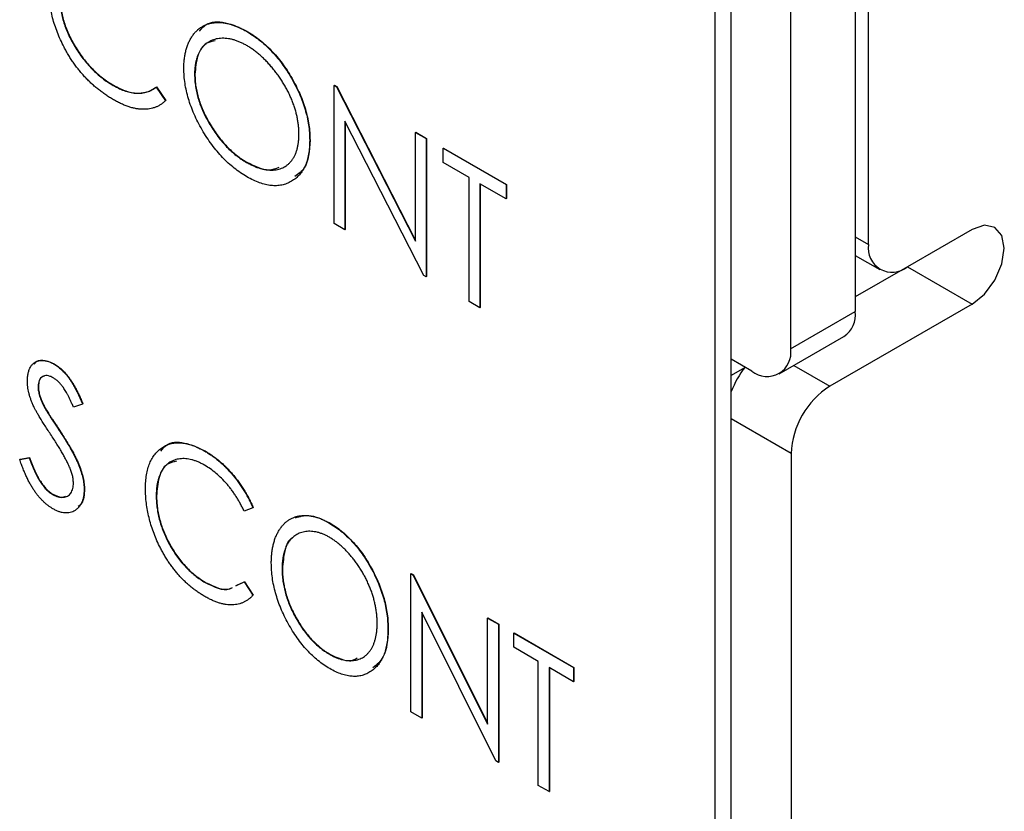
# Model space of a CAD drawing. Header units: millimetres. Extents: x 0 to 420, y 0 to 297.
# Tile 73 of 106: x 331.82 to 337.21, y 205.16 to 209.49. Entities that reach past the tile are written whole.
import ezdxf

# ---------------------------------------------------------------- set-up
doc = ezdxf.new("R2010")
doc.units = ezdxf.units.MM

msp = doc.modelspace()

# ---------------------------------------------------------------- linework, layer by layer
at = {"color": 7, "linetype": 'Continuous', "lineweight": 25}
for p, q in [((336.4684, 208.2631), (336.4684, 230.965)), ((336.3955, 230.9254), (336.3955, 207.8969)), ((336.0419, 230.7213), (336.0419, 207.6928)), ((335.7172, 181.2815), (335.7172, 229.6207)), ((335.6288, 181.2304), (335.6288, 220.0774)), ((333.0618, 209.4314), (333.0636, 209.4324)), ((332.7806, 209.1933), (332.7823, 209.1943)), ((332.3358, 209.1332), (332.3375, 209.1342)), ((332.5696, 209.1242), (332.5714, 209.1252)), ((332.5696, 209.1242), (332.6211, 209.0495)), ((332.5714, 209.1252), (332.6228, 209.0505)), ((333.5445, 209.1334), (333.5463, 209.1344)), ((333.5445, 208.3772), (333.5445, 209.1334)), ((333.5445, 209.1334), (333.5568, 209.1262)), ((333.5463, 209.1344), (333.5586, 209.1273)), ((333.5568, 209.1262), (333.5586, 209.1273)), ((333.5568, 209.1262), (333.9895, 208.2814)), ((333.5586, 209.1273), (333.9895, 208.2858)), ((332.6211, 209.0495), (332.6228, 209.0505)), ((334.0348, 208.0942), (333.6033, 208.9371)), ((333.6033, 208.9371), (333.6033, 208.3433)), ((333.6051, 208.9336), (333.6051, 208.3443)), ((333.9895, 208.8765), (333.9912, 208.8775)), ((333.9895, 208.2814), (333.9895, 208.8765)), ((333.9895, 208.8765), (334.0482, 208.8426)), ((333.9912, 208.8775), (334.05, 208.8436)), ((333.4102, 208.8331), (333.412, 208.8341)), ((334.0482, 208.8426), (334.05, 208.8436)), ((334.0482, 208.8426), (334.0482, 208.0864)), ((334.05, 208.8436), (334.05, 208.0874)), ((334.1406, 208.7893), (334.1423, 208.7903)), ((334.1406, 208.7117), (334.1406, 208.7893)), ((334.1406, 208.7893), (334.4848, 208.5906)), ((334.1423, 208.7903), (334.4865, 208.5916)), ((333.0647, 208.7124), (333.0665, 208.7134)), ((334.2833, 208.6293), (334.1406, 208.7117)), ((334.2833, 207.9507), (334.2833, 208.6293)), ((334.4848, 208.513), (334.342, 208.5954)), ((334.342, 208.5954), (334.342, 207.9168)), ((334.3438, 208.5944), (334.3438, 207.9178)), ((334.4848, 208.5906), (334.4865, 208.5916)), ((334.4848, 208.5906), (334.4848, 208.513)), ((334.4865, 208.5916), (334.4865, 208.514)), ((334.4848, 208.513), (334.4865, 208.514)), ((333.6033, 208.3433), (333.5445, 208.3772)), ((333.6033, 208.3433), (333.6051, 208.3443)), ((337.0341, 208.3447), (336.6805, 208.1405)), ((336.3955, 208.2037), (336.5305, 208.1257)), ((336.6805, 208.1405), (336.3955, 207.9759)), ((336.685, 208.1432), (336.6805, 208.1405)), ((336.6805, 208.1405), (337.0341, 207.9364)), ((334.0482, 208.0864), (334.0348, 208.0942)), ((334.0482, 208.0864), (334.05, 208.0874)), ((334.342, 207.9168), (334.2833, 207.9507)), ((334.342, 207.9168), (334.3438, 207.9178)), ((336.0419, 207.6928), (336.3955, 207.8969)), ((337.0341, 207.9364), (336.2562, 207.4874)), ((335.9798, 207.5554), (336.3333, 207.7595)), ((335.8298, 207.5703), (335.7172, 207.6353)), ((332.0107, 207.609), (332.0125, 207.61)), ((335.7899, 207.5933), (335.7944, 207.5906)), ((331.9243, 207.4856), (331.9261, 207.4866)), ((331.9623, 207.3659), (331.9641, 207.367)), ((332.1677, 207.3903), (332.118, 207.3725)), ((332.1677, 207.3903), (332.1695, 207.3914)), ((332.04, 207.2458), (332.0417, 207.2468)), ((331.8235, 207.0874), (331.8754, 207.0958)), ((331.8235, 207.0874), (331.8253, 207.0884)), ((331.8253, 207.0884), (331.8771, 207.0968)), ((331.8754, 207.0958), (331.8771, 207.0968)), ((332.8365, 207.1323), (332.8382, 207.1333)), ((336.0441, 207.1199), (336.0441, 203.5272)), ((332.0032, 206.8959), (332.005, 206.8969)), ((332.1761, 206.9232), (332.1779, 206.9242)), ((332.5707, 206.8875), (332.5725, 206.8885)), ((333.0996, 206.8223), (333.0516, 206.8045)), ((333.0996, 206.8223), (333.1014, 206.8233)), ((333.5154, 206.7403), (333.5172, 206.7414)), ((333.2591, 206.4878), (333.2609, 206.4888)), ((333.9643, 206.4618), (333.966, 206.4629)), ((333.9643, 205.7057), (333.9643, 206.4618)), ((333.9643, 206.4618), (333.9766, 206.4547)), ((333.966, 206.4629), (333.9784, 206.4557)), ((333.9766, 206.4547), (333.9784, 206.4557)), ((333.9766, 206.4547), (334.384, 205.6389)), ((333.9784, 206.4557), (334.384, 205.6435)), ((332.8386, 206.4137), (332.8403, 206.4147)), ((333.007, 206.3957), (333.0516, 206.4168)), ((333.0088, 206.3967), (333.0355, 206.4094)), ((333.0516, 206.4168), (333.0533, 206.4178)), ((333.0516, 206.4168), (333.0996, 206.3441)), ((333.0533, 206.4178), (333.1014, 206.3451)), ((333.0996, 206.3441), (333.1014, 206.3451)), ((334.4294, 205.4372), (334.023, 206.251)), ((334.023, 206.251), (334.023, 205.6718)), ((334.0248, 206.2474), (334.0248, 205.6728)), ((334.384, 206.2195), (334.3858, 206.2205)), ((334.384, 205.6389), (334.384, 206.2195)), ((334.384, 206.2195), (334.4428, 206.1856)), ((334.3858, 206.2205), (334.4446, 206.1866)), ((334.4428, 206.1856), (334.4446, 206.1866)), ((334.4428, 206.1856), (334.4428, 205.4294)), ((334.4446, 206.1866), (334.4446, 205.4305)), ((333.8383, 206.1568), (333.8401, 206.1578)), ((334.5267, 206.1371), (334.5285, 206.1382)), ((334.5267, 206.0596), (334.5267, 206.1371)), ((334.5267, 206.1371), (334.8541, 205.9481)), ((334.5285, 206.1382), (334.8559, 205.9491)), ((333.518, 206.0215), (333.5198, 206.0225)), ((334.6611, 205.982), (334.5267, 206.0596)), ((334.6611, 205.3034), (334.6611, 205.982)), ((334.8541, 205.8706), (334.7198, 205.9481)), ((334.7198, 205.9481), (334.7198, 205.2695)), ((334.7216, 205.9471), (334.7216, 205.2705)), ((334.8541, 205.9481), (334.8559, 205.9491)), ((334.8541, 205.9481), (334.8541, 205.8706)), ((334.8559, 205.9491), (334.8559, 205.8716)), ((334.8541, 205.8706), (334.8559, 205.8716)), ((334.023, 205.6718), (333.9643, 205.7057)), ((334.023, 205.6718), (334.0248, 205.6728)), ((334.4428, 205.4294), (334.4294, 205.4372)), ((334.4428, 205.4294), (334.4446, 205.4305)), ((334.7198, 205.2695), (334.6611, 205.3034)), ((334.7198, 205.2695), (334.7216, 205.2705))]:
    msp.add_line(p, q, dxfattribs=at)
at = {"color": 8, "linetype": 'Continuous', "lineweight": 25}
for p, q in [((336.3955, 208.3051), (336.4684, 208.2631)), ((335.7888, 207.5874), (335.7172, 207.546)), ((336.059, 207.6012), (336.2562, 207.4874)), ((336.0441, 207.1199), (335.7172, 207.3087))]:
    msp.add_line(p, q, dxfattribs=at)
at = {"color": 7, "linetype": 'Continuous', "lineweight": 25, "flags": 128}
msp.add_lwpolyline([(337.0341, 207.9364), (337.1017, 207.991), (337.1591, 208.0683), (337.1974, 208.1567), (337.2108, 208.2426), (337.1974, 208.3129), (337.1591, 208.357), (337.1017, 208.3682), (337.0341, 208.3447)], dxfattribs=at)
at = {"color": 7, "linetype": 'Continuous', "lineweight": 25}
for centre, radius, start, end in [((336.5977, 208.2421), 0.131, 170.786, 309.2033), ((336.2528, 207.8787), 0.1439, 304.0564, 7.2558), ((335.9126, 207.6718), 0.131, 230.7967, 9.214), ((336.1957, 207.2774), 0.5115, 142.0572, 159.2971), ((336.5047, 207.099), 0.461, 122.6055, 177.3945)]:
    msp.add_arc(centre, radius, start, end, dxfattribs=at)
for points, knots in [([(332.0661, 209.3435), (332.0595, 209.3568), (332.0463, 209.3831), (332.0294, 209.4231), (332.015, 209.4631), (332.0033, 209.503), (331.9942, 209.5428), (331.9879, 209.5825), (331.9838, 209.6223), (331.9833, 209.648), (331.983, 209.6611)], [0, 0, 0, 0, 0.124329, 0.247156, 0.36878, 0.490734, 0.613614, 0.738958, 0.867311, 1, 1, 1, 1]), ([(332.0418, 209.622), (332.042, 209.6107), (332.0425, 209.5885), (332.0466, 209.554), (332.0529, 209.5196), (332.0623, 209.4849), (332.0739, 209.4501), (332.0885, 209.4153), (332.1055, 209.3803), (332.125, 209.3458), (332.1464, 209.3121), (332.1694, 209.2801), (332.1938, 209.2504), (332.2195, 209.2226), (332.2467, 209.1969), (332.2752, 209.1734), (332.305, 209.1516), (332.3254, 209.1394), (332.3358, 209.1332)], [0, 0, 0, 0, 0.064323, 0.12629, 0.186726, 0.246146, 0.305576, 0.365429, 0.426326, 0.48884, 0.551725, 0.613919, 0.675484, 0.737334, 0.800229, 0.864502, 0.931041, 1, 1, 1, 1]), ([(332.0436, 209.623), (332.0438, 209.6117), (332.0443, 209.5895), (332.0484, 209.555), (332.0547, 209.5206), (332.0641, 209.4859), (332.0757, 209.4512), (332.0903, 209.4163), (332.1072, 209.3814), (332.1268, 209.3468), (332.1482, 209.3132), (332.1711, 209.2812), (332.1956, 209.2514), (332.2213, 209.2236), (332.2484, 209.1979), (332.2769, 209.1744), (332.3068, 209.1526), (332.3272, 209.1404), (332.3375, 209.1342)], [0, 0, 0, 0, 0.064323, 0.12629, 0.186726, 0.246146, 0.305576, 0.365429, 0.426326, 0.48884, 0.551725, 0.613919, 0.675484, 0.737334, 0.800229, 0.864502, 0.931041, 1, 1, 1, 1]), ([(332.7218, 209.2269), (332.7219, 209.2358), (332.7221, 209.2536), (332.7245, 209.2788), (332.728, 209.3029), (332.733, 209.3256), (332.7395, 209.3469), (332.7471, 209.3671), (332.7565, 209.3857), (332.7671, 209.4031), (332.779, 209.4189), (332.792, 209.4327), (332.8059, 209.445), (332.8211, 209.455), (332.8371, 209.4634), (332.8542, 209.4699), (332.8723, 209.4746), (332.8915, 209.4773), (332.9112, 209.4783), (332.9316, 209.4771), (332.9523, 209.4743), (332.9734, 209.4695), (332.9949, 209.4629), (333.0169, 209.4542), (333.0392, 209.4441), (333.0542, 209.4357), (333.0618, 209.4314)], [0, 0, 0, 0, 0.043209, 0.085873, 0.12812, 0.170152, 0.211918, 0.253753, 0.296006, 0.338443, 0.381015, 0.42282, 0.464089, 0.505126, 0.545975, 0.586985, 0.628339, 0.670084, 0.711992, 0.753039, 0.794049, 0.834886, 0.875498, 0.916547, 0.958004, 1, 1, 1, 1]), ([(332.8066, 209.4296), (332.8183, 209.4435), (332.852, 209.483), (332.9459, 209.4855), (333.0244, 209.4501), (333.0636, 209.4324)], [0, 0, 0, 0, 0.212104, 0.606082, 1, 1, 1, 1]), ([(333.0618, 209.4314), (333.0739, 209.4241), (333.0977, 209.4096), (333.1327, 209.3841), (333.1662, 209.3556), (333.1983, 209.3247), (333.2287, 209.2908), (333.2576, 209.2543), (333.285, 209.2151), (333.3105, 209.1735), (333.3338, 209.1307), (333.3543, 209.0877), (333.3716, 209.0447), (333.3857, 209.0019), (333.3968, 208.9592), (333.4044, 208.9168), (333.4093, 208.8743), (333.4099, 208.847), (333.4102, 208.8331)], [0, 0, 0, 0, 0.06657, 0.130749, 0.193413, 0.254989, 0.316114, 0.377262, 0.439401, 0.502971, 0.566525, 0.628231, 0.689091, 0.749345, 0.81017, 0.87161, 0.934869, 1, 1, 1, 1]), ([(333.0636, 209.4324), (333.0757, 209.4251), (333.0995, 209.4106), (333.1345, 209.3851), (333.1679, 209.3566), (333.2, 209.3258), (333.2304, 209.2918), (333.2594, 209.2553), (333.2867, 209.2161), (333.3122, 209.1745), (333.3356, 209.1318), (333.3561, 209.0887), (333.3733, 209.0458), (333.3875, 209.0029), (333.3986, 208.9603), (333.4062, 208.9178), (333.4111, 208.8754), (333.4117, 208.848), (333.412, 208.8341)], [0, 0, 0, 0, 0.06657, 0.130749, 0.193413, 0.254989, 0.316114, 0.377262, 0.439401, 0.502971, 0.566525, 0.628231, 0.689091, 0.749345, 0.81017, 0.87161, 0.934869, 1, 1, 1, 1]), ([(333.0647, 209.3522), (333.0585, 209.3557), (333.0461, 209.3627), (333.0277, 209.371), (333.0096, 209.3782), (332.9917, 209.3839), (332.9741, 209.3877), (332.9566, 209.3904), (332.9395, 209.3914), (332.9227, 209.391), (332.9065, 209.3893), (332.8911, 209.3858), (332.8766, 209.381), (332.8631, 209.3747), (332.8505, 209.3669), (332.8386, 209.3579), (332.8279, 209.347), (332.8181, 209.3349), (332.8093, 209.3215), (332.8015, 209.3069), (332.7951, 209.2909), (332.7899, 209.2737), (332.7855, 209.2555), (332.7828, 209.2358), (332.7808, 209.2153), (332.7806, 209.2007), (332.7806, 209.1933)], [0, 0, 0, 0, 0.042023, 0.083645, 0.124984, 0.166247, 0.207702, 0.249631, 0.291742, 0.334743, 0.37746, 0.419556, 0.461044, 0.502096, 0.542891, 0.583801, 0.624864, 0.666225, 0.707399, 0.748557, 0.789655, 0.83074, 0.87207, 0.913993, 0.956498, 1, 1, 1, 1]), ([(332.8934, 209.3771), (332.8772, 209.3743), (332.8337, 209.3667), (332.792, 209.3004), (332.7856, 209.2297), (332.7823, 209.1943)], [0, 0, 0, 0, 0.2282156, 0.6140298, 1, 1, 1, 1]), ([(333.3514, 208.8672), (333.3514, 208.8746), (333.3512, 208.8892), (333.3492, 208.9118), (333.3464, 208.9345), (333.3423, 208.9573), (333.3371, 208.9802), (333.3306, 209.0033), (333.323, 209.0265), (333.3142, 209.0498), (333.3044, 209.073), (333.2936, 209.096), (333.2818, 209.1185), (333.2692, 209.1408), (333.2555, 209.1627), (333.2408, 209.1841), (333.2252, 209.2053), (333.2088, 209.2258), (333.1918, 209.2458), (333.1744, 209.2646), (333.1567, 209.2823), (333.1389, 209.2989), (333.1206, 209.3141), (333.1022, 209.328), (333.0835, 209.3411), (333.071, 209.3485), (333.0647, 209.3522)], [0, 0, 0, 0, 0.042915, 0.08513, 0.126473, 0.167453, 0.207976, 0.248249, 0.28875, 0.32967, 0.370537, 0.411129, 0.451819, 0.492406, 0.533486, 0.575263, 0.617441, 0.660672, 0.70394, 0.746868, 0.789079, 0.831104, 0.873238, 0.915166, 0.957381, 1, 1, 1, 1]), ([(332.3362, 209.0554), (332.3291, 209.0595), (332.3152, 209.0677), (332.2946, 209.0813), (332.2746, 209.0954), (332.2552, 209.1103), (332.2363, 209.1256), (332.218, 209.1421), (332.2003, 209.1589), (332.1831, 209.1766), (332.1664, 209.195), (332.1503, 209.2141), (332.1349, 209.234), (332.1199, 209.2544), (332.1055, 209.2757), (332.0918, 209.2976), (332.0785, 209.3202), (332.0702, 209.3357), (332.0661, 209.3435)], [0, 0, 0, 0, 0.069663, 0.13775, 0.203917, 0.26878, 0.332414, 0.394754, 0.45618, 0.516996, 0.577396, 0.637198, 0.696999, 0.756756, 0.816554, 0.876948, 0.938132, 1, 1, 1, 1]), ([(333.0671, 208.6335), (333.0552, 208.6406), (333.0318, 208.6548), (332.9975, 208.6803), (332.9645, 208.7082), (332.933, 208.739), (332.9029, 208.7727), (332.8741, 208.8092), (332.8469, 208.8486), (332.8214, 208.8901), (332.7981, 208.9328), (332.7777, 208.9758), (332.7605, 209.0186), (332.7464, 209.061), (332.7352, 209.1032), (332.7276, 209.145), (332.7227, 209.1866), (332.7221, 209.2133), (332.7218, 209.2269)], [0, 0, 0, 0, 0.065819, 0.129747, 0.192072, 0.253459, 0.31457, 0.37628, 0.439026, 0.503267, 0.567493, 0.629705, 0.691, 0.751452, 0.812004, 0.87315, 0.935635, 1, 1, 1, 1]), ([(332.7806, 209.1933), (332.7808, 209.1822), (332.7813, 209.1604), (332.7854, 209.1266), (332.7917, 209.0927), (332.801, 209.0584), (332.8127, 209.0239), (332.8271, 208.9893), (332.8442, 208.9545), (332.8636, 208.9199), (332.8848, 208.8863), (332.9073, 208.8546), (332.9309, 208.8251), (332.9556, 208.7979), (332.9813, 208.7728), (333.0082, 208.7503), (333.0361, 208.7296), (333.0551, 208.7182), (333.0647, 208.7124)], [0, 0, 0, 0, 0.064504, 0.1268993, 0.1877465, 0.2481497, 0.3085861, 0.369583, 0.431827, 0.4961797, 0.5606679, 0.6235045, 0.6852604, 0.7465368, 0.8083274, 0.8704862, 0.9343169, 1, 1, 1, 1]), ([(332.7823, 209.1943), (332.7826, 209.1832), (332.783, 209.1615), (332.7872, 209.1276), (332.7935, 209.0937), (332.8028, 209.0594), (332.8145, 209.025), (332.8289, 208.9903), (332.846, 208.9555), (332.8654, 208.9209), (332.8866, 208.8873), (332.9091, 208.8556), (332.9327, 208.8261), (332.9574, 208.7989), (332.9831, 208.7738), (333.01, 208.7513), (333.0378, 208.7306), (333.0568, 208.7192), (333.0665, 208.7134)], [0, 0, 0, 0, 0.064504, 0.1268993, 0.1877465, 0.2481497, 0.3085861, 0.369583, 0.431827, 0.4961797, 0.5606679, 0.6235045, 0.6852604, 0.7465368, 0.8083274, 0.8704862, 0.9343169, 1, 1, 1, 1]), ([(332.3358, 209.1332), (332.3472, 209.1269), (332.3697, 209.1147), (332.4027, 209.1017), (332.4343, 209.0933), (332.4645, 209.0897), (332.4932, 209.0911), (332.5204, 209.0971), (332.5462, 209.108), (332.5617, 209.1187), (332.5696, 209.1242)], [0, 0, 0, 0, 0.128515, 0.252949, 0.374755, 0.49594, 0.617181, 0.740909, 0.867811, 1, 1, 1, 1]), ([(332.3375, 209.1342), (332.349, 209.128), (332.3715, 209.1157), (332.4045, 209.1027), (332.4361, 209.0943), (332.4662, 209.0907), (332.4949, 209.0921), (332.5222, 209.0981), (332.548, 209.109), (332.5635, 209.1197), (332.5714, 209.1252)], [0, 0, 0, 0, 0.128515, 0.252949, 0.374755, 0.49594, 0.617181, 0.740909, 0.867811, 1, 1, 1, 1]), ([(332.6211, 209.0495), (332.6169, 209.0457), (332.6087, 209.0382), (332.5953, 209.0286), (332.5812, 209.0204), (332.5663, 209.0138), (332.5508, 209.0085), (332.5343, 209.005), (332.5171, 209.003), (332.4993, 209.0024), (332.4808, 209.0033), (332.4617, 209.006), (332.4421, 209.0102), (332.422, 209.0159), (332.4012, 209.0233), (332.38, 209.0325), (332.3583, 209.0429), (332.3436, 209.0512), (332.3362, 209.0554)], [0, 0, 0, 0, 0.061674, 0.123053, 0.183475, 0.243727, 0.304279, 0.364863, 0.425946, 0.487391, 0.54922, 0.611144, 0.673529, 0.736961, 0.800785, 0.866013, 0.932101, 1, 1, 1, 1]), ([(333.0647, 208.7124), (333.0712, 208.7087), (333.084, 208.7015), (333.1031, 208.6926), (333.1219, 208.685), (333.1403, 208.6791), (333.1582, 208.6747), (333.1759, 208.6715), (333.1931, 208.6704), (333.21, 208.6704), (333.2262, 208.6721), (333.2416, 208.6751), (333.2559, 208.68), (333.2694, 208.6861), (333.2821, 208.6937), (333.2938, 208.7028), (333.3044, 208.7136), (333.3142, 208.7257), (333.323, 208.7393), (333.3306, 208.754), (333.3371, 208.7699), (333.3423, 208.787), (333.3464, 208.8053), (333.3492, 208.8248), (333.3512, 208.8453), (333.3514, 208.8599), (333.3514, 208.8672)], [0, 0, 0, 0, 0.043633, 0.086538, 0.129177, 0.171436, 0.213416, 0.255266, 0.297369, 0.339941, 0.382347, 0.423953, 0.464871, 0.505572, 0.546003, 0.586568, 0.627065, 0.668271, 0.709549, 0.750428, 0.791096, 0.832027, 0.873136, 0.914611, 0.956956, 1, 1, 1, 1]), ([(333.4102, 208.8331), (333.4099, 208.8197), (333.4093, 208.7932), (333.4044, 208.7567), (333.3968, 208.7233), (333.3858, 208.6934), (333.3717, 208.6668), (333.3544, 208.6438), (333.334, 208.6241), (333.3107, 208.6081), (333.2854, 208.5957), (333.2582, 208.5879), (333.2298, 208.584), (333.1998, 208.5852), (333.1687, 208.5903), (333.136, 208.6003), (333.102, 208.6143), (333.0788, 208.627), (333.0671, 208.6335)], [0, 0, 0, 0, 0.065227, 0.128569, 0.19032, 0.251378, 0.312388, 0.373789, 0.436431, 0.500567, 0.564687, 0.627136, 0.688455, 0.749246, 0.810155, 0.871671, 0.934773, 1, 1, 1, 1]), ([(333.412, 208.8341), (333.4082, 208.7762), (333.4022, 208.686), (333.3487, 208.6488), (333.3296, 208.6355)], [0, 0, 0, 0, 0.64292, 1, 1, 1, 1]), ([(333.0665, 208.7134), (333.1091, 208.6924), (333.1758, 208.6596), (333.226, 208.6794), (333.2441, 208.6866)], [0, 0, 0, 0, 0.6401, 1, 1, 1, 1]), ([(331.8655, 207.5163), (331.8657, 207.5242), (331.8662, 207.5398), (331.8698, 207.5607), (331.8756, 207.5794), (331.8837, 207.5955), (331.8941, 207.6086), (331.9063, 207.6189), (331.9207, 207.6253), (331.9366, 207.6289), (331.954, 207.6289), (331.9722, 207.6261), (331.9913, 207.6193), (332.0042, 207.6124), (332.0107, 207.609)], [0, 0, 0, 0, 0.088291, 0.174419, 0.258423, 0.342317, 0.425287, 0.506935, 0.587922, 0.670559, 0.753145, 0.834844, 0.916686, 1, 1, 1, 1]), ([(331.902, 207.6078), (331.9068, 207.6138), (331.9207, 207.6315), (331.9613, 207.6329), (331.9954, 207.6176), (332.0125, 207.61)], [0, 0, 0, 0, 0.206178, 0.603207, 1, 1, 1, 1]), ([(332.0107, 207.609), (332.0177, 207.6047), (332.0315, 207.5961), (332.0519, 207.5789), (332.0714, 207.5589), (332.0872, 207.5398), (332.0994, 207.5227), (332.1089, 207.5083), (332.1183, 207.4923), (332.1281, 207.4749), (332.1378, 207.4558), (332.1479, 207.4354), (332.1578, 207.4134), (332.1643, 207.3982), (332.1677, 207.3903)], [0, 0, 0, 0, 0.103822, 0.205919, 0.309231, 0.415653, 0.47222, 0.532858, 0.597819, 0.667857, 0.743177, 0.823448, 0.908942, 1, 1, 1, 1]), ([(332.0125, 207.61), (332.0195, 207.6057), (332.0333, 207.5971), (332.0537, 207.5799), (332.0732, 207.5599), (332.0889, 207.5408), (332.1012, 207.5237), (332.1107, 207.5093), (332.1201, 207.4933), (332.1299, 207.4759), (332.1396, 207.4569), (332.1496, 207.4364), (332.1595, 207.4144), (332.1661, 207.3992), (332.1695, 207.3914)], [0, 0, 0, 0, 0.103822, 0.205919, 0.309231, 0.415653, 0.47222, 0.532858, 0.597819, 0.667857, 0.743177, 0.823448, 0.908942, 1, 1, 1, 1]), ([(332.0073, 207.5334), (332.0015, 207.5365), (331.9901, 207.5425), (331.974, 207.5462), (331.9595, 207.5459), (331.9472, 207.5408), (331.937, 207.5321), (331.9295, 207.52), (331.9251, 207.5043), (331.9245, 207.4919), (331.9243, 207.4856)], [0, 0, 0, 0, 0.133507, 0.258557, 0.380724, 0.504971, 0.628085, 0.748901, 0.871477, 1, 1, 1, 1]), ([(331.9586, 207.5422), (331.9536, 207.5412), (331.9406, 207.5386), (331.9285, 207.5183), (331.9269, 207.4972), (331.9261, 207.4866)], [0, 0, 0, 0, 0.2366142, 0.6181372, 1, 1, 1, 1]), ([(332.118, 207.3725), (332.1152, 207.3789), (332.1099, 207.3911), (332.1019, 207.4087), (332.0942, 207.4248), (332.0867, 207.4394), (332.0796, 207.4527), (332.0728, 207.4645), (332.0663, 207.475), (332.0581, 207.4868), (332.0478, 207.4997), (332.0348, 207.5133), (332.0212, 207.5246), (332.012, 207.5305), (332.0073, 207.5334)], [0, 0, 0, 0, 0.1025572, 0.1969113, 0.2843952, 0.3644161, 0.4372148, 0.5035358, 0.5636019, 0.6164505, 0.7146691, 0.8089542, 0.9041323, 1, 1, 1, 1]), ([(331.8978, 207.3826), (331.8952, 207.3885), (331.8901, 207.4003), (331.8835, 207.4178), (331.8779, 207.435), (331.8736, 207.4519), (331.8699, 207.4685), (331.8673, 207.4849), (331.8659, 207.5009), (331.8656, 207.5112), (331.8655, 207.5163)], [0, 0, 0, 0, 0.130877, 0.257719, 0.382316, 0.506626, 0.628302, 0.751527, 0.87547, 1, 1, 1, 1]), ([(331.9243, 207.4856), (331.9244, 207.4815), (331.9246, 207.4733), (331.9263, 207.4603), (331.9287, 207.447), (331.9323, 207.4331), (331.9374, 207.4181), (331.9442, 207.402), (331.9525, 207.3843), (331.9589, 207.3723), (331.9623, 207.3659)], [0, 0, 0, 0, 0.110385, 0.220503, 0.331137, 0.443585, 0.563154, 0.695062, 0.839762, 1, 1, 1, 1]), ([(331.9261, 207.4866), (331.9261, 207.4825), (331.9263, 207.4743), (331.928, 207.4613), (331.9305, 207.448), (331.9341, 207.4341), (331.9392, 207.4191), (331.946, 207.403), (331.9543, 207.3854), (331.9607, 207.3733), (331.9641, 207.367)], [0, 0, 0, 0, 0.110385, 0.220503, 0.331137, 0.443585, 0.563154, 0.695062, 0.839762, 1, 1, 1, 1]), ([(331.9925, 207.2251), (331.9864, 207.2342), (331.9748, 207.2518), (331.9585, 207.2772), (331.944, 207.3004), (331.9313, 207.3212), (331.9203, 207.3397), (331.911, 207.356), (331.9036, 207.37), (331.8996, 207.3787), (331.8978, 207.3826)], [0, 0, 0, 0, 0.1795352, 0.3445064, 0.4921306, 0.6246399, 0.7420993, 0.843179, 0.9295396, 1, 1, 1, 1]), ([(331.9623, 207.3659), (331.9636, 207.3637), (331.9666, 207.3585), (331.9721, 207.3496), (331.9793, 207.3383), (331.9881, 207.3245), (331.9986, 207.3082), (332.011, 207.2896), (332.0249, 207.2685), (332.0348, 207.2537), (332.04, 207.2458)], [0, 0, 0, 0, 0.053039, 0.126288, 0.218872, 0.334457, 0.469409, 0.625738, 0.802267, 1, 1, 1, 1]), ([(331.9641, 207.367), (331.9653, 207.3648), (331.9683, 207.3595), (331.9739, 207.3506), (331.9811, 207.3393), (331.9899, 207.3255), (332.0004, 207.3092), (332.0128, 207.2907), (332.0267, 207.2695), (332.0365, 207.2547), (332.0417, 207.2468)], [0, 0, 0, 0, 0.053039, 0.126288, 0.218872, 0.334457, 0.469409, 0.625738, 0.802267, 1, 1, 1, 1]), ([(332.0966, 207.0444), (332.0941, 207.0502), (332.0887, 207.0624), (332.0793, 207.0812), (332.0684, 207.1016), (332.0562, 207.1235), (332.0423, 207.1468), (332.0271, 207.1716), (332.0104, 207.198), (331.9986, 207.2158), (331.9925, 207.2251)], [0, 0, 0, 0, 0.092213, 0.193119, 0.303009, 0.423363, 0.552489, 0.69176, 0.840671, 1, 1, 1, 1]), ([(332.04, 207.2458), (332.0463, 207.2362), (332.0584, 207.2176), (332.0757, 207.1902), (332.0914, 207.1642), (332.1056, 207.1395), (332.1183, 207.1163), (332.1293, 207.0944), (332.1389, 207.0739), (332.1494, 207.0487), (332.16, 207.019), (332.1694, 206.9849), (332.175, 206.9528), (332.1758, 206.933), (332.1761, 206.9232)], [0, 0, 0, 0, 0.093761, 0.181614, 0.264342, 0.341677, 0.41338, 0.479975, 0.541968, 0.599292, 0.705911, 0.807015, 0.904485, 1, 1, 1, 1]), ([(332.0417, 207.2468), (332.048, 207.2373), (332.0602, 207.2187), (332.0774, 207.1912), (332.0932, 207.1652), (332.1073, 207.1406), (332.12, 207.1173), (332.1311, 207.0955), (332.1407, 207.075), (332.1512, 207.0498), (332.1618, 207.02), (332.1712, 206.9859), (332.1768, 206.9538), (332.1775, 206.934), (332.1779, 206.9242)], [0, 0, 0, 0, 0.093761, 0.181614, 0.264342, 0.341677, 0.41338, 0.479975, 0.541968, 0.599292, 0.705911, 0.807015, 0.904485, 1, 1, 1, 1]), ([(332.5119, 206.9266), (332.5122, 206.94), (332.5127, 206.9664), (332.5172, 207.0031), (332.5243, 207.0366), (332.5345, 207.0666), (332.5475, 207.0934), (332.5636, 207.1168), (332.5825, 207.1368), (332.604, 207.1534), (332.6277, 207.1662), (332.6531, 207.1748), (332.6802, 207.1786), (332.7085, 207.1785), (332.7385, 207.1737), (332.7699, 207.1643), (332.8027, 207.1508), (332.8251, 207.1385), (332.8365, 207.1323)], [0, 0, 0, 0, 0.067236, 0.132194, 0.195391, 0.257388, 0.318778, 0.380515, 0.442528, 0.505942, 0.569171, 0.630524, 0.690882, 0.750747, 0.811024, 0.872201, 0.934998, 1, 1, 1, 1]), ([(332.5951, 207.1329), (332.6048, 207.1448), (332.6353, 207.1822), (332.7236, 207.1869), (332.8, 207.1512), (332.8382, 207.1333)], [0, 0, 0, 0, 0.189094, 0.594324, 1, 1, 1, 1]), ([(331.8754, 207.0958), (331.8799, 207.0832), (331.8887, 207.0592), (331.9033, 207.025), (331.9185, 206.9944), (331.9343, 206.9673), (331.9506, 206.9438), (331.9676, 206.9239), (331.9853, 206.9074), (331.9973, 206.8998), (332.0032, 206.8959)], [0, 0, 0, 0, 0.165307, 0.315251, 0.451801, 0.576089, 0.690151, 0.796612, 0.898685, 1, 1, 1, 1]), ([(331.8771, 207.0968), (331.8817, 207.0842), (331.8905, 207.0602), (331.905, 207.026), (331.9203, 206.9954), (331.936, 206.9683), (331.9524, 206.9448), (331.9694, 206.9249), (331.987, 206.9085), (331.999, 206.9008), (332.005, 206.8969)], [0, 0, 0, 0, 0.165307, 0.315251, 0.451801, 0.576089, 0.690151, 0.796612, 0.898685, 1, 1, 1, 1]), ([(332.8349, 207.0557), (332.8289, 207.059), (332.817, 207.0657), (332.7993, 207.0736), (332.782, 207.0804), (332.7649, 207.0855), (332.7483, 207.089), (332.7319, 207.0913), (332.7159, 207.0916), (332.7003, 207.0907), (332.6854, 207.088), (332.6712, 207.0842), (332.658, 207.0787), (332.6455, 207.072), (332.6339, 207.0638), (332.6232, 207.0541), (332.6134, 207.043), (332.6045, 207.0306), (332.5964, 207.017), (332.5897, 207.0018), (332.5837, 206.9859), (332.5791, 206.9683), (332.5752, 206.95), (332.5726, 206.9303), (332.571, 206.9095), (332.5708, 206.8949), (332.5707, 206.8875)], [0, 0, 0, 0, 0.042054, 0.083393, 0.124454, 0.165461, 0.206316, 0.247114, 0.288563, 0.330315, 0.372018, 0.413257, 0.453959, 0.494537, 0.53495, 0.575397, 0.616502, 0.657759, 0.699337, 0.740877, 0.782508, 0.824785, 0.867453, 0.910542, 0.954879, 1, 1, 1, 1]), ([(332.8365, 207.1323), (332.8434, 207.1282), (332.8571, 207.1201), (332.8774, 207.1064), (332.8971, 207.0916), (332.9164, 207.0759), (332.9353, 207.0594), (332.9535, 207.0415), (332.9712, 207.0227), (332.9884, 207.0031), (333.005, 206.9827), (333.0209, 206.9615), (333.0359, 206.9398), (333.0503, 206.9175), (333.0638, 206.8946), (333.0766, 206.871), (333.0887, 206.8469), (333.0959, 206.8305), (333.0996, 206.8223)], [0, 0, 0, 0, 0.0670023, 0.1329421, 0.1972118, 0.2608139, 0.3235398, 0.3858805, 0.4478395, 0.5096474, 0.5715368, 0.6324426, 0.693319, 0.7537865, 0.8146451, 0.8755569, 0.9376593, 1, 1, 1, 1]), ([(332.8382, 207.1333), (332.8451, 207.1292), (332.8588, 207.1211), (332.8791, 207.1074), (332.8989, 207.0926), (332.9182, 207.0769), (332.937, 207.0604), (332.9553, 207.0425), (332.973, 207.0238), (332.9902, 207.0041), (333.0068, 206.9837), (333.0226, 206.9625), (333.0377, 206.9408), (333.0521, 206.9185), (333.0655, 206.8956), (333.0784, 206.872), (333.0904, 206.8479), (333.0977, 206.8315), (333.1014, 206.8233)], [0, 0, 0, 0, 0.0670023, 0.1329421, 0.1972118, 0.2608139, 0.3235398, 0.3858805, 0.4478395, 0.5096474, 0.5715368, 0.6324426, 0.693319, 0.7537865, 0.8146451, 0.8755569, 0.9376593, 1, 1, 1, 1]), ([(332.0053, 206.8172), (332.0008, 206.8199), (331.9919, 206.8253), (331.9786, 206.8349), (331.9656, 206.8451), (331.953, 206.8568), (331.9407, 206.8692), (331.9286, 206.8826), (331.9169, 206.8972), (331.9055, 206.9127), (331.8944, 206.9296), (331.8836, 206.9478), (331.8729, 206.9675), (331.8626, 206.9887), (331.8525, 207.0113), (331.8425, 207.0353), (331.8328, 207.0608), (331.8267, 207.0784), (331.8235, 207.0874)], [0, 0, 0, 0, 0.0550891, 0.1094474, 0.1633229, 0.2167671, 0.2698736, 0.3241478, 0.3789692, 0.4347078, 0.4924671, 0.5537069, 0.6180223, 0.6861318, 0.7578925, 0.834258, 0.9146681, 1, 1, 1, 1]), ([(332.1174, 206.9582), (332.1171, 206.9646), (332.1165, 206.9777), (332.1126, 206.9988), (332.1059, 207.0213), (332.0998, 207.0365), (332.0966, 207.0444)], [0, 0, 0, 0, 0.238336, 0.482311, 0.73314, 1, 1, 1, 1]), ([(332.6822, 207.0782), (332.6633, 207.0738), (332.6185, 207.0635), (332.5804, 206.9918), (332.5751, 206.923), (332.5725, 206.8885)], [0, 0, 0, 0, 0.267699, 0.633658, 1, 1, 1, 1]), ([(333.0516, 206.8045), (333.0483, 206.8115), (333.0417, 206.8253), (333.0309, 206.8456), (333.0197, 206.8652), (333.0082, 206.8843), (332.9959, 206.9025), (332.9833, 206.9201), (332.9702, 206.9371), (332.952, 206.9589), (332.9283, 206.9844), (332.8983, 207.0117), (332.867, 207.036), (332.8457, 207.0491), (332.8349, 207.0557)], [0, 0, 0, 0, 0.065249, 0.129752, 0.19303, 0.255253, 0.317083, 0.378287, 0.439499, 0.500949, 0.623295, 0.74628, 0.871322, 1, 1, 1, 1]), ([(332.0032, 206.8959), (332.0084, 206.8931), (332.0185, 206.8876), (332.0335, 206.8825), (332.048, 206.8796), (332.0617, 206.8794), (332.0746, 206.8814), (332.0858, 206.8863), (332.0955, 206.8933), (332.1033, 206.903), (332.1096, 206.9144), (332.1141, 206.9275), (332.1168, 206.9421), (332.1172, 206.9528), (332.1174, 206.9582)], [0, 0, 0, 0, 0.086779, 0.172012, 0.257, 0.344091, 0.430347, 0.513787, 0.595624, 0.677565, 0.75969, 0.839996, 0.919133, 1, 1, 1, 1]), ([(332.5884, 206.6128), (332.5822, 206.6258), (332.57, 206.6516), (332.5546, 206.6908), (332.5414, 206.7301), (332.5306, 206.7694), (332.5222, 206.8089), (332.5162, 206.8483), (332.5126, 206.8878), (332.5122, 206.9135), (332.5119, 206.9266)], [0, 0, 0, 0, 0.122254, 0.24342, 0.364291, 0.486273, 0.609794, 0.736233, 0.865843, 1, 1, 1, 1]), ([(332.005, 206.8969), (332.022, 206.8887), (332.0488, 206.8758), (332.069, 206.884), (332.0764, 206.887)], [0, 0, 0, 0, 0.631672, 1, 1, 1, 1]), ([(332.1761, 206.9232), (332.176, 206.9165), (332.1757, 206.9033), (332.1732, 206.885), (332.1695, 206.868), (332.1639, 206.8529), (332.157, 206.839), (332.1482, 206.8271), (332.1381, 206.8167), (332.1265, 206.8079), (332.1139, 206.801), (332.1004, 206.7964), (332.0862, 206.7939), (332.0713, 206.7941), (332.0558, 206.7964), (332.0395, 206.8008), (332.0227, 206.8076), (332.0112, 206.814), (332.0053, 206.8172)], [0, 0, 0, 0, 0.064367, 0.127345, 0.188922, 0.250384, 0.312021, 0.374404, 0.437663, 0.502985, 0.567803, 0.63098, 0.692076, 0.752595, 0.813028, 0.874016, 0.936113, 1, 1, 1, 1]), ([(332.1779, 206.9242), (332.1762, 206.8947), (332.1739, 206.8535), (332.1509, 206.8351), (332.1443, 206.8299)], [0, 0, 0, 0, 0.716451, 1, 1, 1, 1]), ([(332.5707, 206.8875), (332.5709, 206.8762), (332.5713, 206.854), (332.575, 206.8198), (332.5808, 206.7857), (332.5894, 206.7515), (332.5999, 206.7174), (332.6132, 206.6833), (332.6285, 206.6493), (332.6463, 206.6157), (332.6659, 206.5832), (332.6868, 206.5523), (332.7091, 206.5238), (332.7326, 206.4973), (332.7573, 206.4729), (332.7833, 206.4509), (332.8105, 206.4306), (332.8291, 206.4194), (332.8386, 206.4137)], [0, 0, 0, 0, 0.067402, 0.132225, 0.195291, 0.256964, 0.318228, 0.379385, 0.441024, 0.503862, 0.566597, 0.627855, 0.688166, 0.748276, 0.808707, 0.870424, 0.93412, 1, 1, 1, 1]), ([(332.5725, 206.8885), (332.5727, 206.8772), (332.5731, 206.8551), (332.5768, 206.8208), (332.5826, 206.7867), (332.5911, 206.7525), (332.6016, 206.7184), (332.6149, 206.6843), (332.6303, 206.6503), (332.6481, 206.6167), (332.6677, 206.5842), (332.6885, 206.5533), (332.7109, 206.5248), (332.7343, 206.4983), (332.759, 206.4739), (332.785, 206.4519), (332.8123, 206.4316), (332.8309, 206.4204), (332.8403, 206.4147)], [0, 0, 0, 0, 0.067402, 0.132225, 0.195291, 0.256964, 0.318228, 0.379385, 0.441024, 0.503862, 0.566597, 0.627855, 0.688166, 0.748276, 0.808707, 0.870424, 0.93412, 1, 1, 1, 1]), ([(333.2003, 206.5214), (333.2004, 206.5304), (333.2007, 206.5481), (333.2027, 206.5735), (333.2059, 206.5977), (333.2107, 206.6205), (333.2166, 206.6422), (333.2238, 206.6627), (333.2325, 206.6817), (333.2424, 206.6995), (333.2533, 206.7158), (333.2654, 206.7301), (333.2782, 206.743), (333.2922, 206.7538), (333.3072, 206.7627), (333.323, 206.7701), (333.3398, 206.7755), (333.3575, 206.779), (333.3757, 206.781), (333.3947, 206.7805), (333.4139, 206.7786), (333.4335, 206.7747), (333.4534, 206.769), (333.4738, 206.7613), (333.4944, 206.7521), (333.5084, 206.7443), (333.5154, 206.7403)], [0, 0, 0, 0, 0.0448113, 0.0890115, 0.1327501, 0.1762331, 0.2192718, 0.2623245, 0.305647, 0.348979, 0.3922422, 0.4346099, 0.4761839, 0.517236, 0.5581645, 0.5987917, 0.6396676, 0.6806378, 0.7214671, 0.7617594, 0.8014818, 0.8409531, 0.8803811, 0.9197263, 0.9597164, 1, 1, 1, 1]), ([(333.3332, 206.7679), (333.3563, 206.7752), (333.4102, 206.792), (333.4783, 206.7598), (333.5172, 206.7414)], [0, 0, 0, 0, 0.430612, 1, 1, 1, 1]), ([(333.5154, 206.7403), (333.5267, 206.7335), (333.5488, 206.72), (333.5813, 206.6959), (333.6123, 206.6689), (333.642, 206.6393), (333.6701, 206.6066), (333.6971, 206.5714), (333.7224, 206.5332), (333.746, 206.4927), (333.7676, 206.451), (333.7866, 206.4088), (333.8026, 206.3666), (333.8157, 206.3244), (333.826, 206.2822), (333.8331, 206.2401), (333.8375, 206.1979), (333.8381, 206.1706), (333.8383, 206.1568)], [0, 0, 0, 0, 0.0641116, 0.1260296, 0.1867093, 0.2461503, 0.3057713, 0.3660505, 0.4273837, 0.490821, 0.5546355, 0.61692, 0.6789542, 0.7406658, 0.8033137, 0.8668576, 0.9324139, 1, 1, 1, 1]), ([(333.5172, 206.7414), (333.5284, 206.7345), (333.5505, 206.7211), (333.5831, 206.6969), (333.614, 206.6699), (333.6438, 206.6403), (333.6719, 206.6076), (333.6988, 206.5724), (333.7241, 206.5342), (333.7478, 206.4938), (333.7694, 206.452), (333.7883, 206.4098), (333.8044, 206.3676), (333.8174, 206.3254), (333.8277, 206.2832), (333.8349, 206.2411), (333.8393, 206.1989), (333.8398, 206.1716), (333.8401, 206.1578)], [0, 0, 0, 0, 0.0641116, 0.1260296, 0.1867093, 0.2461503, 0.3057713, 0.3660505, 0.4273837, 0.490821, 0.5546355, 0.61692, 0.6789542, 0.7406658, 0.8033137, 0.8668576, 0.9324139, 1, 1, 1, 1]), ([(333.518, 206.6613), (333.5124, 206.6645), (333.5011, 206.6708), (333.4844, 206.6781), (333.4679, 206.6844), (333.4515, 206.6892), (333.4355, 206.6921), (333.4196, 206.6939), (333.404, 206.6941), (333.3887, 206.6928), (333.3739, 206.6902), (333.3599, 206.686), (333.3466, 206.6805), (333.3342, 206.6734), (333.3227, 206.6651), (333.312, 206.6553), (333.3022, 206.644), (333.2932, 206.6314), (333.2851, 206.6175), (333.2782, 206.6024), (333.2723, 206.5861), (333.2674, 206.5688), (333.2638, 206.5501), (333.261, 206.5306), (333.2594, 206.5097), (333.2592, 206.4952), (333.2591, 206.4878)], [0, 0, 0, 0, 0.039956, 0.079513, 0.119111, 0.158682, 0.198528, 0.238944, 0.279928, 0.321669, 0.363487, 0.405034, 0.446304, 0.487242, 0.528249, 0.569305, 0.611035, 0.653354, 0.695583, 0.737902, 0.780492, 0.823231, 0.866218, 0.910046, 0.954473, 1, 1, 1, 1]), ([(333.3173, 206.6589), (333.317, 206.6588), (333.293, 206.6492), (333.2702, 206.5889), (333.264, 206.5222), (333.2609, 206.4888)], [0, 0, 0, 0, 0.006949, 0.503277, 1, 1, 1, 1]), ([(333.7796, 206.1908), (333.7795, 206.1982), (333.7793, 206.2129), (333.7777, 206.2353), (333.7749, 206.2579), (333.7713, 206.2804), (333.7664, 206.3031), (333.7606, 206.3258), (333.7536, 206.3486), (333.7457, 206.3715), (333.7368, 206.3942), (333.7269, 206.4166), (333.7161, 206.4386), (333.7046, 206.4602), (333.6921, 206.4813), (333.6788, 206.5021), (333.6646, 206.5224), (333.6495, 206.5422), (333.634, 206.5613), (333.6182, 206.5792), (333.6021, 206.596), (333.5858, 206.6117), (333.5691, 206.6259), (333.5523, 206.6389), (333.5353, 206.6511), (333.5238, 206.6579), (333.518, 206.6613)], [0, 0, 0, 0, 0.0449232, 0.0890569, 0.1322872, 0.1749861, 0.2171436, 0.2587688, 0.300532, 0.342498, 0.3841405, 0.4253721, 0.466388, 0.5071788, 0.548135, 0.5892175, 0.6308415, 0.6731931, 0.7154869, 0.757043, 0.7977596, 0.8382068, 0.8786932, 0.9189157, 0.9591012, 1, 1, 1, 1]), ([(332.8372, 206.3369), (332.8308, 206.3407), (332.8179, 206.3482), (332.799, 206.361), (332.7805, 206.3741), (332.7626, 206.3881), (332.7451, 206.4027), (332.7283, 206.4182), (332.7119, 206.4344), (332.6961, 206.4512), (332.6808, 206.4689), (332.666, 206.4873), (332.6517, 206.5064), (332.638, 206.5263), (332.6247, 206.5468), (332.612, 206.568), (332.5999, 206.5901), (332.5923, 206.6052), (332.5884, 206.6128)], [0, 0, 0, 0, 0.068335, 0.135464, 0.200567, 0.264774, 0.327263, 0.389343, 0.450083, 0.510699, 0.570569, 0.630747, 0.691051, 0.751063, 0.812002, 0.873718, 0.936106, 1, 1, 1, 1]), ([(333.5204, 205.9425), (333.5093, 205.9492), (333.4876, 205.9624), (333.4558, 205.9865), (333.4252, 206.013), (333.3959, 206.0426), (333.368, 206.075), (333.3414, 206.1104), (333.3162, 206.1485), (333.2925, 206.189), (333.2711, 206.2308), (333.252, 206.2729), (333.2361, 206.3149), (333.2231, 206.3567), (333.2127, 206.3984), (333.2056, 206.4398), (333.2011, 206.4812), (333.2006, 206.5079), (333.2003, 206.5214)], [0, 0, 0, 0, 0.063524, 0.1248797, 0.1851554, 0.2448328, 0.3046269, 0.3650375, 0.4271695, 0.4912698, 0.5555883, 0.6186682, 0.681008, 0.7429033, 0.8052492, 0.8684741, 0.9332171, 1, 1, 1, 1]), ([(333.2591, 206.4878), (333.2593, 206.4768), (333.2597, 206.4551), (333.2634, 206.4215), (333.2692, 206.3879), (333.2777, 206.3541), (333.2883, 206.3203), (333.3016, 206.2864), (333.317, 206.2524), (333.3347, 206.2188), (333.3539, 206.1863), (333.3745, 206.1557), (333.3961, 206.1274), (333.4186, 206.1015), (333.442, 206.0776), (333.4665, 206.0565), (333.492, 206.0372), (333.5093, 206.0267), (333.518, 206.0215)], [0, 0, 0, 0, 0.06753, 0.132738, 0.196163, 0.25879, 0.321017, 0.383435, 0.446363, 0.511011, 0.575079, 0.637133, 0.697793, 0.757163, 0.816573, 0.8765, 0.937463, 1, 1, 1, 1]), ([(333.2609, 206.4888), (333.2611, 206.4778), (333.2615, 206.4561), (333.2652, 206.4225), (333.271, 206.3889), (333.2795, 206.3551), (333.2901, 206.3213), (333.3033, 206.2874), (333.3188, 206.2534), (333.3365, 206.2199), (333.3557, 206.1873), (333.3763, 206.1567), (333.3978, 206.1285), (333.4203, 206.1025), (333.4438, 206.0787), (333.4683, 206.0575), (333.4937, 206.0382), (333.511, 206.0278), (333.5198, 206.0225)], [0, 0, 0, 0, 0.06753, 0.132738, 0.196163, 0.25879, 0.321017, 0.383435, 0.446363, 0.511011, 0.575079, 0.637133, 0.697793, 0.757163, 0.816573, 0.8765, 0.937463, 1, 1, 1, 1]), ([(332.8386, 206.4137), (332.8872, 206.3901), (332.9437, 206.3627), (332.9822, 206.3836), (332.9875, 206.3865)], [0, 0, 0, 0, 0.861101, 1, 1, 1, 1]), ([(332.8403, 206.4147), (332.889, 206.391), (332.9447, 206.3638), (332.9827, 206.3841), (332.9875, 206.3866)], [0, 0, 0, 0, 0.874728, 1, 1, 1, 1]), ([(333.0996, 206.3441), (333.0958, 206.3401), (333.0883, 206.3322), (333.0759, 206.3219), (333.0629, 206.3132), (333.0492, 206.3059), (333.0348, 206.2999), (333.0197, 206.2957), (333.0039, 206.2927), (332.9874, 206.2914), (332.9704, 206.2915), (332.9528, 206.2933), (332.9347, 206.2966), (332.9162, 206.3014), (332.8972, 206.3078), (332.8776, 206.316), (332.8576, 206.3255), (332.8441, 206.3331), (332.8372, 206.3369)], [0, 0, 0, 0, 0.063576, 0.126691, 0.188634, 0.249942, 0.311426, 0.372445, 0.433495, 0.495161, 0.556733, 0.61789, 0.679838, 0.742002, 0.804922, 0.868441, 0.933689, 1, 1, 1, 1]), ([(333.518, 206.0215), (333.5239, 206.0182), (333.5357, 206.0116), (333.5531, 206.0035), (333.5703, 205.997), (333.587, 205.992), (333.6034, 205.9886), (333.6196, 205.9862), (333.6353, 205.9859), (333.6506, 205.9868), (333.6654, 205.9893), (333.6794, 205.9933), (333.6925, 205.9988), (333.7048, 206.0055), (333.7163, 206.0139), (333.7269, 206.0237), (333.7368, 206.0348), (333.7457, 206.0475), (333.7536, 206.0615), (333.7606, 206.0765), (333.7664, 206.0929), (333.7713, 206.1102), (333.7749, 206.1288), (333.7777, 206.1482), (333.7793, 206.169), (333.7795, 206.1835), (333.7796, 206.1908)], [0, 0, 0, 0, 0.041661, 0.082882, 0.123552, 0.164177, 0.204273, 0.24489, 0.285869, 0.327154, 0.368651, 0.40943, 0.450115, 0.490687, 0.531109, 0.572015, 0.613338, 0.655348, 0.697698, 0.739863, 0.781905, 0.824489, 0.86732, 0.910682, 0.954948, 1, 1, 1, 1]), ([(333.8383, 206.1568), (333.8381, 206.1433), (333.8375, 206.1168), (333.8331, 206.0801), (333.8259, 206.0464), (333.8158, 206.0161), (333.8028, 205.9888), (333.7866, 205.9652), (333.7678, 205.9445), (333.7463, 205.9276), (333.7228, 205.9141), (333.6976, 205.9051), (333.6713, 205.9), (333.6435, 205.8999), (333.6146, 205.9037), (333.5843, 205.9123), (333.5528, 205.9248), (333.5313, 205.9366), (333.5204, 205.9425)], [0, 0, 0, 0, 0.067668, 0.133292, 0.19714, 0.260013, 0.322488, 0.385059, 0.448295, 0.51269, 0.576673, 0.638498, 0.698729, 0.757967, 0.817157, 0.876594, 0.937343, 1, 1, 1, 1]), ([(333.8401, 206.1578), (333.8367, 206.1021), (333.8309, 206.0085), (333.778, 205.9649), (333.7566, 205.9472)], [0, 0, 0, 0, 0.594343, 1, 1, 1, 1]), ([(333.5198, 206.0225), (333.561, 206.0023), (333.6185, 205.9742), (333.6591, 205.995), (333.6707, 206.0009)], [0, 0, 0, 0, 0.716108, 1, 1, 1, 1])]:
    msp.add_open_spline(points, degree=3, knots=knots, dxfattribs=at)

doc.saveas('drawing.dxf')
